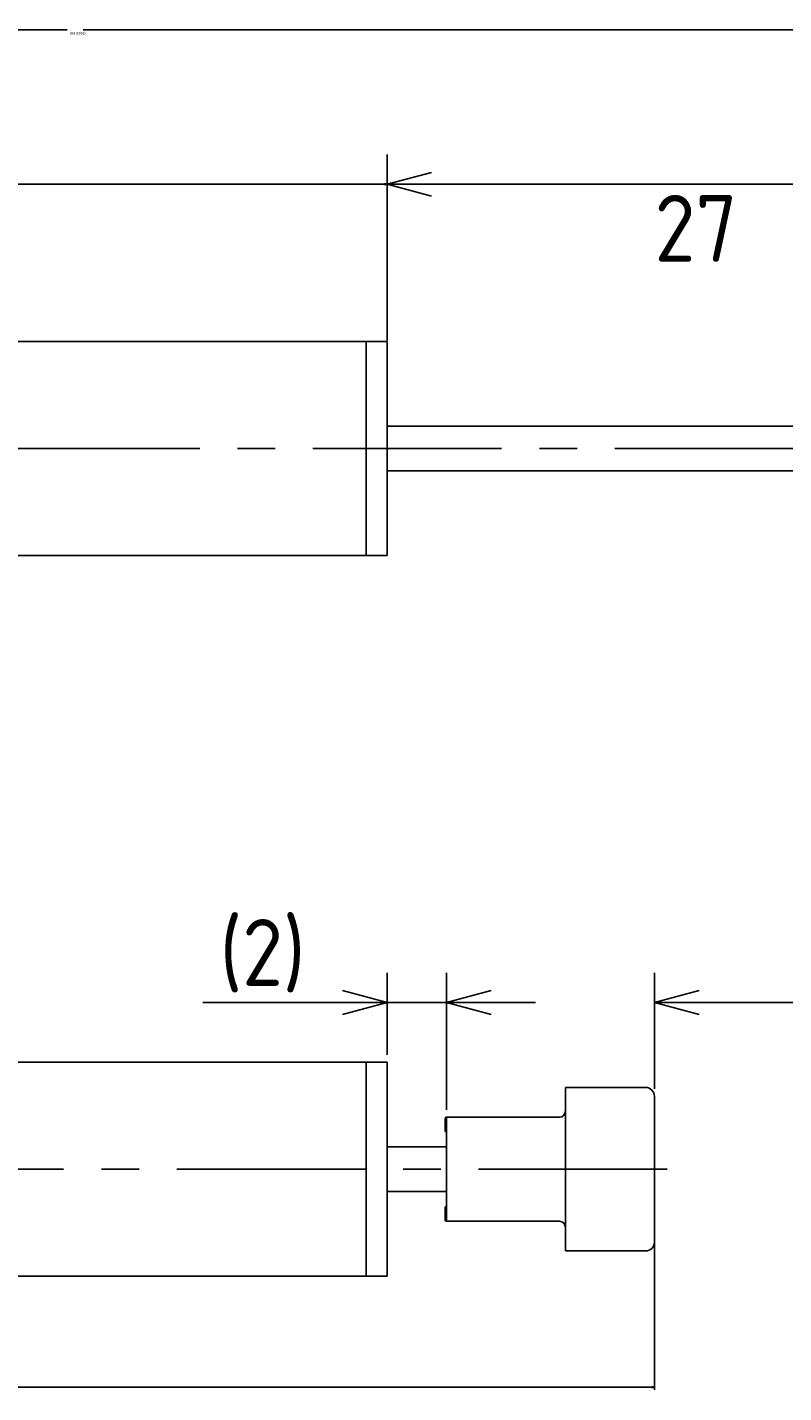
# Model space of a CAD drawing. Extents: x 89 to 196, y 168 to 214.
# Tile 4 of 7: x 143 to 168, y 168 to 214. Entities that reach past the tile are written whole.
import ezdxf

# ---------------------------------------------------------------- set-up
doc = ezdxf.new("R2010")
doc.units = 0
doc.header["$LTSCALE"] = 0.2
doc.linetypes.add('CENTER', pattern=[50.8, 31.75, -6.35, 6.35, -6.35])
doc.layers.get('0').update_dxf_attribs({"linetype": 'CONTINUOUS'})
doc.layers.get('DEFPOINTS').update_dxf_attribs({"linetype": 'CONTINUOUS'})
for name, color, linetype in [('18-0-CON', 3, 'CONTINUOUS'), ('18-2-CEN', 1, 'CENTER'), ('35-0-CON', 7, 'CONTINUOUS')]:
    doc.layers.add(name, color=color, linetype=linetype)
doc.styles.get("Standard").update_dxf_attribs({"font": 'isocp.shx', "bigfont": 'bigfont.shx'})
doc.dimstyles.get("Standard").update_dxf_attribs({"dimtxt": 0.18, "dimasz": 0.18, "dimexe": 0.18, "dimexo": 0.0625, "dimgap": 0.09, "dimtad": 0, "dimtih": 1, "dimtoh": 1, "dimzin": 0, "dimcen": 0.09, "dimazin": 3, "dimtfac": 1, "dimtofl": 0, "dimtmove": 0, "dimatfit": 3})

# ---------------------------------------------------------------- blocks, each defined once
blk = doc.blocks.new('_OPEN30')
at = {"color": 0, "linetype": 'BYBLOCK'}
for p, q in [((-1, 0.268), (0, 0)), ((0, 0), (-1, -0.268)), ((0, 0), (-1, 0))]:
    blk.add_line(p, q, dxfattribs=at)
blk = doc.blocks.new('*D191')
at = {"layer": '18-0-CON', "color": 0}
for p, q in [((100, 173.428), (100, 168.34)), ((164, 173.428), (164, 168.34)), ((100.09, 168.43), (131.726, 168.43)), ((163.91, 168.43), (132.274, 168.43))]:
    blk.add_line(p, q, dxfattribs=at)
at = {"layer": 'DEFPOINTS', "color": 0}
for p in [(100, 173.459), (164, 173.459), (164, 168.43)]:
    blk.add_point(p, dxfattribs=at)
at = {"layer": '18-0-CON', "color": 0, "xscale": 0.0899999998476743, "yscale": 0.0899999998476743, "zscale": 0.0899999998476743, "rotation": 180}
blk.add_blockref('_OPEN30', (100, 168.43), dxfattribs=at)
at = {"layer": '18-0-CON', "color": 0, "xscale": 0.0899999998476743, "yscale": 0.0899999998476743, "zscale": 0.0899999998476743}
blk.add_blockref('_OPEN30', (164, 168.43), dxfattribs=at)
at = {"layer": '18-0-CON', "color": 0}
blk.add_text('(64.0000)', height=0.09, dxfattribs=at).set_placement((131.82, 168.27))
blk = doc.blocks.new('*D194')
at = {"layer": '18-0-CON', "color": 0}
for p, q in [((100, 202.331), (100, 208.986)), ((155, 203.631), (155, 208.986)), ((100.09, 208.896), (127.266, 208.896)), ((154.91, 208.896), (127.734, 208.896))]:
    blk.add_line(p, q, dxfattribs=at)
at = {"layer": 'DEFPOINTS', "color": 0}
for p in [(100, 208.896), (155, 203.6), (100, 202.3)]:
    blk.add_point(p, dxfattribs=at)
at = {"layer": '18-0-CON', "color": 0, "xscale": 0.0899999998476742, "yscale": 0.0899999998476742, "zscale": 0.0899999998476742, "rotation": 180}
blk.add_blockref('_OPEN30', (100, 208.896), dxfattribs=at)
at = {"layer": '18-0-CON', "color": 0, "xscale": 0.0899999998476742, "yscale": 0.0899999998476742, "zscale": 0.0899999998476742}
blk.add_blockref('_OPEN30', (155, 208.896), dxfattribs=at)
at = {"layer": '18-0-CON', "color": 0}
blk.add_text('55.0000', height=0.09, dxfattribs=at).set_placement((127.32, 208.737))
blk = doc.blocks.new('*D195')
at = {"layer": '18-0-CON', "color": 0}
for p, q in [((100, 202.331), (100, 214.172)), ((100.09, 214.082), (144.23, 214.082)), ((188.91, 214.082), (144.77, 214.082)), ((189, 202.481), (189, 214.172))]:
    blk.add_line(p, q, dxfattribs=at)
at = {"layer": 'DEFPOINTS', "color": 0}
for p in [(100, 214.082), (100, 202.3), (189, 202.45)]:
    blk.add_point(p, dxfattribs=at)
at = {"layer": '18-0-CON', "color": 0, "xscale": 0.09, "yscale": 0.09, "zscale": 0.09, "rotation": 180}
blk.add_blockref('_OPEN30', (100, 214.082), dxfattribs=at)
at = {"layer": '18-0-CON', "color": 0, "xscale": 0.09, "yscale": 0.09, "zscale": 0.09}
blk.add_blockref('_OPEN30', (189, 214.082), dxfattribs=at)
at = {"layer": '18-0-CON', "color": 0}
blk.add_text('(89.0000)', height=0.09, dxfattribs=at).set_placement((144.32, 213.923))

msp = doc.modelspace()

# ---------------------------------------------------------------- linework, layer by layer
at = {"layer": '18-0-CON', "color": 161}
for p, q in [((155, 203.85), (155, 209.89109)), ((156.5, 208.89109), (180.5, 208.89109)), ((155, 179.60896), (155, 182.37104)), ((157, 177.75896), (157, 182.37104)), ((164, 178.45896), (164, 182.37104)), ((153.5, 181.37104), (148.80177, 181.37104)), ((157, 181.37104), (155, 181.37104)), ((158.5, 181.37104), (160, 181.37104)), ((165.5, 181.37104), (187.5, 181.37104))]:
    msp.add_line(p, q, dxfattribs=at)
at = {"layer": '18-2-CEN'}
for p, q in [((189.33499, 200), (98.0016, 200)), ((164.43124, 175.75896), (98.05, 175.75896))]:
    msp.add_line(p, q, dxfattribs=at)
at = {"layer": '35-0-CON'}
for p, q in [((154.3, 203.6), (101.3, 203.6)), ((154.3, 203.6), (154.3, 203.3)), ((154.3, 200), (154.3, 203.6)), ((154.3, 203.6), (155, 203.6)), ((155, 200), (155, 203.6)), ((155, 200.75), (182, 200.75)), ((154.3, 200), (154.3, 196.4)), ((155, 196.4), (155, 200)), ((155, 199.25), (182, 199.25)), ((154.3, 196.7), (154.3, 196.4)), ((101.3, 196.4), (154.3, 196.4)), ((154.3, 196.4), (155, 196.4)), ((154.3, 179.35896), (101.3, 179.35896)), ((154.3, 179.35896), (154.3, 179.05896)), ((154.3, 175.75896), (154.3, 179.35896)), ((154.3, 179.35896), (155, 179.35896)), ((155, 175.75896), (155, 179.35896)), ((161, 178.50896), (163.7, 178.50896)), ((161, 178.50896), (161, 173.00896)), ((164, 178.20896), (164, 173.30896)), ((156.95, 177.45896), (156.95, 177.05896)), ((157, 177.50896), (157, 174.00896)), ((157, 177.50896), (160.8, 177.50896)), ((157, 177.50896), (157, 177.50896)), ((157, 177.00896), (157, 177.00896)), ((155, 176.50896), (157, 176.50896)), ((154.3, 175.75896), (154.3, 172.15896)), ((155, 172.15896), (155, 175.75896)), ((155, 175.00896), (157, 175.00896)), ((156.95, 174.05896), (156.95, 174.45896)), ((157, 174.50896), (157, 174.50896)), ((157, 174.00896), (160.8, 174.00896)), ((157, 174.00896), (157, 174.00896)), ((163.7, 173.00896), (161, 173.00896)), ((154.3, 172.45896), (154.3, 172.15896)), ((101.3, 172.15896), (154.3, 172.15896)), ((154.3, 172.15896), (155, 172.15896))]:
    msp.add_line(p, q, dxfattribs=at)
for centre, radius, start, end in [((163.7, 178.20896), 0.3, 0, 90), ((157, 177.45896), 0.05, 90, 180), ((160.8, 177.70896), 0.2, 270, 0), ((157, 177.05896), 0.05, 180, 270), ((157, 174.45896), 0.05, 90, 180), ((157, 174.05896), 0.05, 180, 270), ((160.8, 173.80896), 0.2, 0, 90), ((163.7, 173.30896), 0.3, 270, 0)]:
    msp.add_arc(centre, radius, start, end, dxfattribs=at)

# ---------------------------------------------------------------- block references
at = {"layer": '18-0-CON', "color": 161, "rotation": 180}
for p, xscale, yscale, zscale in [((155, 208.89109), 1.499999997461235, 1.499999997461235, 1.499999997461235), ((157, 181.37104), 1.499999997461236, 1.499999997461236, 1.499999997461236), ((164, 181.37104), 1.499999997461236, 1.499999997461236, 1.499999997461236)]:
    msp.add_blockref('_OPEN30', p, dxfattribs=dict(at, xscale=xscale, yscale=yscale, zscale=zscale))
at = {"layer": '18-0-CON', "color": 161, "xscale": 1.499999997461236, "yscale": 1.499999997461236, "zscale": 1.499999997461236}
msp.add_blockref('_OPEN30', (155, 181.37104), dxfattribs=at)

# ---------------------------------------------------------------- texts
at = {"layer": '18-0-CON', "color": 161}
for s, p in [('27', (164, 206.284)), ('(2)', (149.36397, 181.92519))]:
    msp.add_text(s, height=2.25, dxfattribs=at).set_placement(p)

# ---------------------------------------------------------------- dimensions: what is measured, and where the dimension line sits
at = {"layer": '18-0-CON'}
for base, p1, override, picture, middle in [((100, 214.08184), (189, 202.45), {"dimscale": 0.5, "dimdec": 4, "dimpost": '(<>)', "dimblk": 'OPEN30', "dimtdec": 4, "dimtmove": 0, "dimtzin": 0}, '*D195', (144.5, 214.08184)), ((100, 208.89583), (155, 203.6), {"dimscale": 0.5, "dimdec": 4, "dimblk": 'OPEN30', "dimtdec": 4, "dimtmove": 0, "dimtzin": 0}, '*D194', (127.5, 208.89583))]:
    dim = msp.add_linear_dim(base=base, p1=p1, p2=(100, 202.3), dimstyle='Standard', override=override, dxfattribs=at)
    dim.commit()
    dim.dimension.update_dxf_attribs({"geometry": picture, "text_midpoint": middle})
dim = msp.add_linear_dim(base=(164, 168.42967), p1=(100, 173.45896), p2=(164, 173.45896), dimstyle='Standard', override={"dimscale": 0.5, "dimdec": 4, "dimpost": '(<>)', "dimblk": 'OPEN30', "dimtdec": 4, "dimtmove": 0, "dimtzin": 0}, dxfattribs=at)
dim.commit()
dim.dimension.update_dxf_attribs({"geometry": '*D191', "text_midpoint": (132, 168.42967), "dimtype": 128})

doc.saveas('drawing.dxf')
